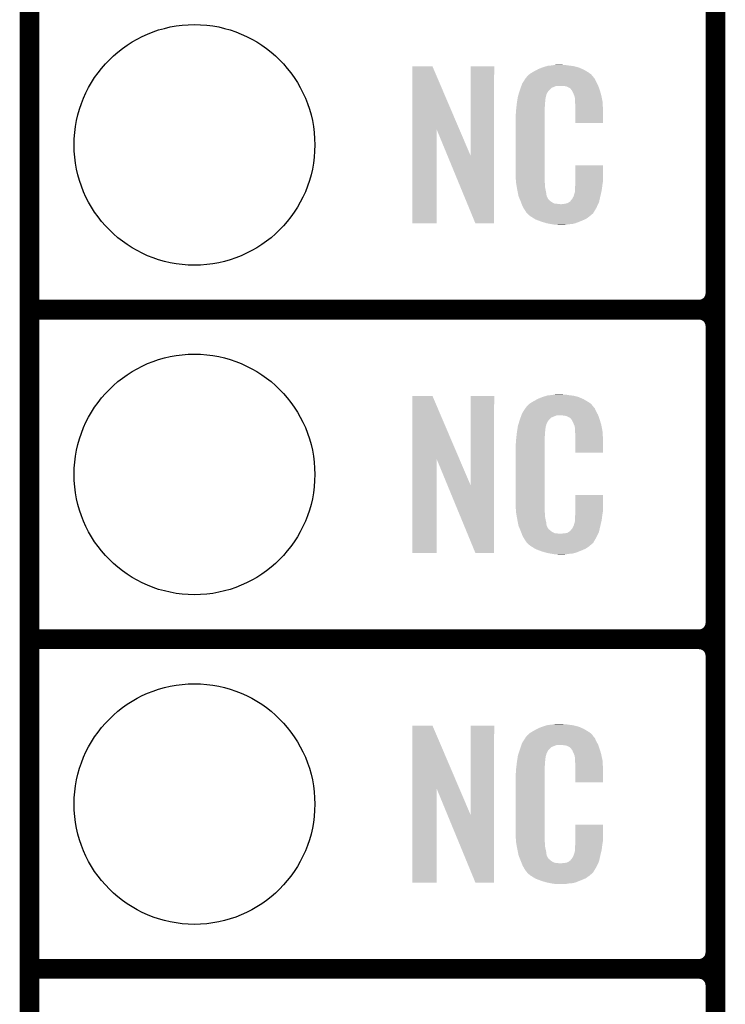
# Model space of a CAD drawing. Extents: x -1.3 to 24.2, y -3.9 to 39.2.
# Tile 3 of 37: x -1.3 to 4.1, y 3.5 to 11.1. Entities that reach past the tile are written whole.
import ezdxf

# ---------------------------------------------------------------- set-up
doc = ezdxf.new("R2010")
doc.units = 0
doc.layers.get('0').update_dxf_attribs({"linetype": 'CONTINUOUS'})
for name, color, linetype in [('THERMO_10_CLICK_V101_GKO', 5, 'CONTINUOUS'), ('THERMO_10_CLICK_V101_GTO', 14, 'CONTINUOUS'), ('THERMO_10_CLICK_V101_GTS', 12, 'CONTINUOUS')]:
    doc.layers.add(name, color=color, linetype=linetype)

# ---------------------------------------------------------------- blocks, each defined once
blk = doc.blocks.new('ROUND_36')
blk.add_circle((0, 0), 0.9271)

msp = doc.modelspace()

# ---------------------------------------------------------------- linework, layer by layer
at = {"layer": 'THERMO_10_CLICK_V101_GKO', "const_width": 0.1524}
msp.add_lwpolyline([(-1.27, -3.81), (-1.27, 36.83)], dxfattribs=at)
at = {"layer": 'THERMO_10_CLICK_V101_GTO', "const_width": 0.1524}
for points in [[(4.0132, -0.5588), (4.0132, 18.3388)], [(4.0132, 9.017), (4.0132, 11.303)], [(-1.27, 8.89), (3.8862, 8.89)], [(-1.27, 8.89), (3.8862, 8.89)], [(4.0132, 6.477), (4.0132, 8.763)], [(-1.27, 6.35), (3.8862, 6.35)], [(-1.27, 6.35), (3.8862, 6.35)], [(4.0132, 3.937), (4.0132, 6.223)], [(-1.27, 3.81), (3.8862, 3.81)], [(-1.27, 3.81), (3.8862, 3.81)], [(4.0132, 1.397), (4.0132, 3.683)]]:
    msp.add_lwpolyline(points, dxfattribs=at)
for points in [[(3.8862, 8.89, 0.4142136), (4.0132, 9.017)], [(4.0132, 8.763, 0.4142136), (3.8862, 8.89)], [(4.0132, 8.763, 0.4142136), (3.8862, 8.89)], [(3.8862, 6.35, 0.4142136), (4.0132, 6.477)], [(4.0132, 6.223, 0.4142136), (3.8862, 6.35)], [(4.0132, 6.223, 0.4142136), (3.8862, 6.35)], [(3.8862, 3.81, 0.4142136), (4.0132, 3.937)], [(4.0132, 3.683, 0.4142136), (3.8862, 3.81)], [(4.0132, 3.683, 0.4142136), (3.8862, 3.81)]]:
    msp.add_lwpolyline(points, format="xyb", dxfattribs=at)
at = {"layer": 'THERMO_10_CLICK_V101_GTO'}
for points in [[(2.75336, 10.77214), (2.7686, 10.77468), (2.87782, 10.77214), (2.862582, 10.77468)], [(2.7686, 10.77468), (2.783842, 10.77722), (2.847342, 10.77468), (2.834642, 10.77722)], [(1.678954, 10.276718), (1.678962, 10.764504), (2.041948, 10.276718), (1.833884, 10.764504)], [(1.678962, 10.764504), (1.678964, 10.76452), (1.833884, 10.764504), (1.678964, 10.76452)], [(2.12852, 10.073758), (2.128542, 10.764496), (2.308846, 10.073758), (2.30886, 10.764496)], [(2.128542, 10.764496), (2.128544, 10.76452), (2.30886, 10.764496), (2.128544, 10.76452)], [(2.5654, 10.690862), (2.579912, 10.70356), (3.066504, 10.690862), (3.055622, 10.70356)], [(2.579912, 10.70356), (2.585722, 10.708642), (3.055622, 10.70356), (3.048508, 10.708642)], [(2.585722, 10.708642), (2.598784, 10.716262), (3.048508, 10.708642), (3.03784, 10.716262)], [(2.598784, 10.716262), (2.6162, 10.72642), (3.03784, 10.716262), (3.02091, 10.72642)], [(2.6162, 10.72642), (2.639784, 10.73912), (3.02091, 10.72642), (2.99974, 10.73912)], [(2.639784, 10.73912), (2.64922, 10.7442), (2.99974, 10.73912), (2.98813, 10.7442)], [(2.64922, 10.7442), (2.674618, 10.75436), (2.98813, 10.7442), (2.964908, 10.75436)], [(2.674618, 10.75436), (2.682238, 10.7569), (2.964908, 10.75436), (2.959102, 10.7569)], [(2.682238, 10.7569), (2.69748, 10.76198), (2.959102, 10.7569), (2.938782, 10.76198)], [(2.69748, 10.76198), (2.714414, 10.76706), (2.938782, 10.76198), (2.91846, 10.76706)], [(2.714414, 10.76706), (2.722882, 10.7696), (2.91846, 10.76706), (2.89814, 10.7696)], [(2.722882, 10.7696), (2.75336, 10.77214), (2.89814, 10.7696), (2.87782, 10.77214)], [(2.520314, 10.619738), (2.524762, 10.632442), (3.10896, 10.619738), (3.102032, 10.632442)], [(2.524762, 10.632442), (2.53462, 10.64768), (3.102032, 10.632442), (3.09372, 10.64768)], [(2.53462, 10.64768), (2.54941, 10.670536), (3.09372, 10.64768), (3.083562, 10.670536)], [(2.54941, 10.670536), (2.552702, 10.675622), (3.083562, 10.670536), (3.07848, 10.675622)], [(2.552702, 10.675622), (2.555242, 10.678162), (3.07848, 10.675622), (3.075942, 10.678162)], [(2.555242, 10.678162), (2.557272, 10.680702), (3.075942, 10.678162), (3.073402, 10.680702)], [(2.557272, 10.680702), (2.561332, 10.685776), (3.073402, 10.680702), (3.070862, 10.685776)], [(2.561332, 10.685776), (2.5654, 10.690862), (3.070862, 10.685776), (3.066504, 10.690862)], [(2.49174, 10.533382), (2.497352, 10.551158), (2.70787, 10.533382), (2.712718, 10.551158)], [(2.497352, 10.551158), (2.504572, 10.574018), (2.712718, 10.551158), (2.725418, 10.574018)], [(2.504572, 10.574018), (2.50698, 10.58164), (2.725418, 10.574018), (2.73304, 10.58164)], [(2.50698, 10.58164), (2.513202, 10.599416), (2.73304, 10.58164), (2.750822, 10.599416)], [(2.513202, 10.599416), (2.518536, 10.614658), (2.750822, 10.599416), (2.788916, 10.614658)], [(2.518536, 10.61466), (2.520314, 10.619738), (3.110774, 10.61466), (3.10896, 10.619738)], [(2.518536, 10.614658), (2.518536, 10.61466), (2.788916, 10.614658), (2.837178, 10.61466)], [(2.85496, 10.61212), (2.837178, 10.61466), (3.111682, 10.61212), (3.110774, 10.61466)], [(2.867658, 10.60958), (2.85496, 10.61212), (3.112588, 10.60958), (3.111682, 10.61212)], [(2.893056, 10.596882), (2.867658, 10.60958), (3.117124, 10.596882), (3.112588, 10.60958)], [(2.898138, 10.591802), (2.893056, 10.596882), (3.118938, 10.591802), (3.117124, 10.596882)], [(2.903584, 10.58418), (2.898138, 10.591802), (3.121658, 10.58418), (3.118938, 10.591802)], [(2.910838, 10.574022), (2.903584, 10.58418), (3.124648, 10.574022), (3.121658, 10.58418)], [(2.921, 10.55116), (2.910838, 10.574022), (3.131372, 10.55116), (3.124648, 10.574022)], [(2.925064, 10.541002), (2.921, 10.55116), (3.13436, 10.541002), (3.131372, 10.55116)], [(2.48158, 10.46226), (2.483836, 10.482578), (2.70002, 10.46226), (2.70002, 10.482578)], [(2.483836, 10.482578), (2.48412, 10.48512), (2.70002, 10.482578), (2.700528, 10.48512)], [(2.48412, 10.48512), (2.485722, 10.495278), (2.700528, 10.48512), (2.70256, 10.495278)], [(2.485722, 10.495278), (2.487728, 10.507978), (2.70256, 10.495278), (2.70256, 10.507978)], [(2.487728, 10.507978), (2.489332, 10.518138), (2.70256, 10.507978), (2.7051, 10.518138)], [(2.489332, 10.518138), (2.490134, 10.523218), (2.7051, 10.518138), (2.7051, 10.523218)], [(2.490134, 10.523218), (2.49174, 10.533382), (2.7051, 10.523218), (2.70787, 10.533382)], [(2.92608, 10.53846), (2.925064, 10.541002), (3.13487, 10.53846), (3.13436, 10.541002)], [(2.928618, 10.533384), (2.92608, 10.53846), (3.135884, 10.533384), (3.13487, 10.53846)], [(2.92862, 10.530842), (2.928618, 10.533384), (3.136392, 10.530842), (3.135884, 10.533384)], [(2.93116, 10.518142), (2.92862, 10.530842), (3.138932, 10.518142), (3.136392, 10.530842)], [(2.93116, 10.500358), (2.93116, 10.518142), (3.14249, 10.500358), (3.138932, 10.518142)], [(2.931942, 10.490198), (2.93116, 10.500358), (3.14452, 10.490198), (3.14249, 10.500358)], [(2.9337, 10.46734), (2.931942, 10.490198), (3.145474, 10.46734), (3.14452, 10.490198)], [(2.47396, 10.391142), (2.4765, 10.403842), (2.69748, 10.391142), (2.69748, 10.403842)], [(2.4765, 10.42162), (2.47904, 10.4394), (2.69748, 10.42162), (2.69748, 10.4394)], [(2.4765, 10.403842), (2.4765, 10.42162), (2.69748, 10.403842), (2.69748, 10.42162)], [(2.47904, 10.4394), (2.479322, 10.441938), (2.69748, 10.4394), (2.69748, 10.441938)], [(2.479322, 10.441938), (2.48158, 10.46226), (2.69748, 10.441938), (2.70002, 10.46226)], [(2.9337, 10.42924), (2.9337, 10.46734), (3.14706, 10.42924), (3.145474, 10.46734)], [(2.9337, 10.327664), (2.9337, 10.42924), (3.147036, 10.327664), (3.14706, 10.42924)], [(2.47396, 9.94156), (2.47396, 10.391142), (2.69748, 9.94156), (2.69748, 10.391142)], [(3.147036, 10.32764), (2.9337, 10.327664), (3.147036, 10.32764), (3.147036, 10.327664)], [(1.67894, 9.555504), (1.678954, 10.276718), (1.866876, 9.555504), (1.8669, 10.276718)], [(1.95053, 10.073758), (1.8669, 10.276718), (2.12852, 10.073758), (2.041948, 10.276718)], [(2.164076, 9.555496), (1.95053, 10.073758), (2.308836, 9.555496), (2.308846, 10.073758)], [(2.476312, 9.87806), (2.47396, 9.94156), (2.69748, 9.87806), (2.69748, 9.94156)], [(2.933704, 9.878058), (2.933722, 10.002496), (3.14706, 9.878058), (3.14706, 10.002496)], [(2.933722, 10.002496), (2.933724, 10.00252), (3.14706, 10.002496), (2.933724, 10.00252)], [(2.4765, 9.872982), (2.476312, 9.87806), (2.698206, 9.872982), (2.69748, 9.87806)], [(2.47871, 9.860278), (2.4765, 9.872982), (2.70002, 9.860278), (2.698206, 9.872982)], [(2.9337, 9.86282), (2.933704, 9.878058), (3.14452, 9.86282), (3.14706, 9.878058)], [(2.482686, 9.837418), (2.47871, 9.860278), (2.70002, 9.837418), (2.70002, 9.860278)], [(2.48666, 9.81456), (2.482686, 9.837418), (2.704834, 9.81456), (2.70002, 9.837418)], [(2.491742, 9.78916), (2.48666, 9.81456), (2.71018, 9.78916), (2.704834, 9.81456)], [(2.496314, 9.766298), (2.491742, 9.78916), (2.712722, 9.766298), (2.71018, 9.78916)], [(2.921002, 9.763762), (2.92862, 9.789162), (3.12674, 9.763762), (3.132716, 9.789162)], [(2.92862, 9.789162), (2.928622, 9.791704), (3.132716, 9.789162), (3.133314, 9.791704)], [(2.928622, 9.791704), (2.93116, 9.796784), (3.133314, 9.791704), (3.134508, 9.796784)], [(2.93116, 9.83234), (2.932974, 9.84504), (3.140286, 9.83234), (3.14198, 9.84504)], [(2.93116, 9.806942), (2.93116, 9.83234), (3.1369, 9.806942), (3.140286, 9.83234)], [(2.93116, 9.796784), (2.93116, 9.806942), (3.134508, 9.796784), (3.1369, 9.806942)], [(2.932974, 9.84504), (2.9337, 9.850122), (3.14198, 9.84504), (3.142706, 9.850122)], [(2.9337, 9.850122), (2.9337, 9.86282), (3.142706, 9.850122), (3.14452, 9.86282)], [(2.49682, 9.763762), (2.496314, 9.766298), (2.713992, 9.763762), (2.712722, 9.766298)], [(2.504142, 9.745982), (2.49682, 9.763762), (2.722882, 9.745982), (2.713992, 9.763762)], [(2.50519, 9.743436), (2.504142, 9.745982), (2.725422, 9.743436), (2.722882, 9.745982)], [(2.50728, 9.738362), (2.50519, 9.743436), (2.727964, 9.738362), (2.725422, 9.743436)], [(2.509372, 9.733278), (2.50728, 9.738362), (2.735582, 9.733278), (2.727964, 9.738362)], [(2.51251, 9.72566), (2.509372, 9.733278), (2.7432, 9.72566), (2.735582, 9.733278)], [(2.5146, 9.72058), (2.51251, 9.72566), (2.750822, 9.72058), (2.7432, 9.72566)], [(2.516554, 9.7155), (2.5146, 9.72058), (2.758442, 9.7155), (2.750822, 9.72058)], [(2.519486, 9.70788), (2.516554, 9.7155), (2.773684, 9.70788), (2.758442, 9.7155)], [(2.872742, 9.71042), (2.885436, 9.718038), (3.112992, 9.71042), (3.116578, 9.718038)], [(2.885436, 9.718038), (2.88544, 9.71804), (3.116578, 9.718038), (3.116578, 9.71804)], [(2.88544, 9.71804), (2.895602, 9.72566), (3.116578, 9.71804), (3.118272, 9.72566)], [(2.895602, 9.72566), (2.89814, 9.725684), (3.118272, 9.72566), (3.118276, 9.725684)], [(2.89814, 9.725684), (2.898146, 9.730746), (3.118276, 9.725684), (3.119402, 9.730746)], [(2.898146, 9.730746), (2.908302, 9.740902), (3.119402, 9.730746), (3.121658, 9.740902)], [(2.908302, 9.740902), (2.921, 9.76376), (3.121658, 9.740902), (3.12674, 9.76376)], [(2.921, 9.76376), (2.921002, 9.763762), (3.12674, 9.76376), (3.12674, 9.763762)], [(2.52144, 9.7028), (2.519486, 9.70788), (2.819402, 9.7028), (2.773684, 9.70788)], [(2.5273, 9.68756), (2.52144, 9.7028), (3.102236, 9.68756), (3.109406, 9.7028)], [(2.534358, 9.67486), (2.5273, 9.68756), (3.09626, 9.67486), (3.102236, 9.68756)], [(2.540002, 9.664698), (2.534358, 9.67486), (3.090162, 9.664698), (3.09626, 9.67486)], [(2.55016, 9.64946), (2.540002, 9.664698), (3.08102, 9.64946), (3.090162, 9.664698)], [(2.552694, 9.646926), (2.55016, 9.64946), (3.079498, 9.646926), (3.08102, 9.64946)], [(2.5527, 9.644384), (2.552694, 9.646926), (3.077974, 9.644384), (3.079498, 9.646926)], [(2.559234, 9.63676), (2.5527, 9.644384), (3.0734, 9.63676), (3.077974, 9.644384)], [(2.563586, 9.63168), (2.559234, 9.63676), (3.070856, 9.63168), (3.0734, 9.63676)], [(2.819402, 9.7028), (2.829562, 9.702802), (3.109406, 9.7028), (3.109408, 9.702802)], [(2.829562, 9.702802), (2.837184, 9.70534), (3.109408, 9.702802), (3.110602, 9.70534)], [(2.847342, 9.70534), (2.872742, 9.71042), (3.110602, 9.70534), (3.112992, 9.71042)], [(2.567938, 9.6266), (2.563586, 9.63168), (3.064508, 9.6266), (3.070856, 9.63168)], [(2.573866, 9.62152), (2.567938, 9.6266), (3.05816, 9.62152), (3.064508, 9.6266)], [(2.585718, 9.61136), (2.573866, 9.62152), (3.046308, 9.61136), (3.05816, 9.62152)], [(2.593848, 9.60628), (2.585718, 9.61136), (3.040382, 9.60628), (3.046308, 9.61136)], [(2.6223, 9.5885), (2.593848, 9.60628), (3.014982, 9.5885), (3.040382, 9.60628)], [(2.62636, 9.585962), (2.6223, 9.5885), (3.009058, 9.585962), (3.014982, 9.5885)], [(2.659016, 9.57326), (2.62636, 9.585962), (2.97942, 9.57326), (3.009058, 9.585962)], [(2.67208, 9.568178), (2.659016, 9.57326), (2.96635, 9.568178), (2.97942, 9.57326)], [(2.715258, 9.55548), (2.67208, 9.568178), (2.933698, 9.55548), (2.96635, 9.568178)], [(1.866876, 9.55548), (1.67894, 9.555504), (1.866876, 9.55548), (1.866876, 9.555504)], [(2.308836, 9.55548), (2.164076, 9.555496), (2.308836, 9.55548), (2.308836, 9.555496)], [(2.742354, 9.5504), (2.715258, 9.55548), (2.910838, 9.5504), (2.933698, 9.55548)], [(2.7559, 9.54786), (2.742354, 9.5504), (2.8829, 9.54786), (2.910838, 9.5504)], [(2.77368, 9.54532), (2.7559, 9.54786), (2.867658, 9.54532), (2.8829, 9.54786)], [(2.801618, 9.54278), (2.788918, 9.54532), (2.852418, 9.54278), (2.867658, 9.54532)], [(1.678954, 7.736718), (1.678962, 8.224504), (2.041948, 7.736718), (1.833884, 8.224504)], [(1.678962, 8.224504), (1.678964, 8.22452), (1.833884, 8.224504), (1.678964, 8.22452)], [(2.12852, 7.533758), (2.128542, 8.224496), (2.308846, 7.533758), (2.30886, 8.224496)], [(2.128542, 8.224496), (2.128544, 8.22452), (2.30886, 8.224496), (2.128544, 8.22452)], [(2.6162, 8.18642), (2.639784, 8.19912), (3.02091, 8.18642), (2.99974, 8.19912)], [(2.639784, 8.19912), (2.64922, 8.2042), (2.99974, 8.19912), (2.98813, 8.2042)], [(2.64922, 8.2042), (2.674618, 8.21436), (2.98813, 8.2042), (2.964908, 8.21436)], [(2.674618, 8.21436), (2.682238, 8.2169), (2.964908, 8.21436), (2.959102, 8.2169)], [(2.682238, 8.2169), (2.69748, 8.22198), (2.959102, 8.2169), (2.938782, 8.22198)], [(2.69748, 8.22198), (2.714414, 8.22706), (2.938782, 8.22198), (2.91846, 8.22706)], [(2.714414, 8.22706), (2.722882, 8.2296), (2.91846, 8.22706), (2.89814, 8.2296)], [(2.722882, 8.2296), (2.75336, 8.23214), (2.89814, 8.2296), (2.87782, 8.23214)], [(2.75336, 8.23214), (2.7686, 8.23468), (2.87782, 8.23214), (2.862582, 8.23468)], [(2.7686, 8.23468), (2.783842, 8.23722), (2.847342, 8.23468), (2.834642, 8.23722)], [(2.53462, 8.10768), (2.54941, 8.130536), (3.09372, 8.10768), (3.083562, 8.130536)], [(2.54941, 8.130536), (2.552702, 8.135622), (3.083562, 8.130536), (3.07848, 8.135622)], [(2.552702, 8.135622), (2.555242, 8.138162), (3.07848, 8.135622), (3.075942, 8.138162)], [(2.555242, 8.138162), (2.557272, 8.140702), (3.075942, 8.138162), (3.073402, 8.140702)], [(2.557272, 8.140702), (2.561332, 8.145776), (3.073402, 8.140702), (3.070862, 8.145776)], [(2.561332, 8.145776), (2.5654, 8.150862), (3.070862, 8.145776), (3.066504, 8.150862)], [(2.5654, 8.150862), (2.579912, 8.16356), (3.066504, 8.150862), (3.055622, 8.16356)], [(2.579912, 8.16356), (2.585722, 8.168642), (3.055622, 8.16356), (3.048508, 8.168642)], [(2.585722, 8.168642), (2.598784, 8.176262), (3.048508, 8.168642), (3.03784, 8.176262)], [(2.598784, 8.176262), (2.6162, 8.18642), (3.03784, 8.176262), (3.02091, 8.18642)], [(2.503928, 8.034018), (2.506978, 8.04418), (2.725418, 8.034018), (2.735582, 8.04418)], [(2.506978, 8.04418), (2.512592, 8.059416), (2.735582, 8.04418), (2.750822, 8.059416)], [(2.512592, 8.059416), (2.518208, 8.074658), (2.750822, 8.059416), (2.788916, 8.074658)], [(2.518208, 8.07466), (2.52008, 8.079738), (3.110774, 8.07466), (3.10896, 8.079738)], [(2.518208, 8.074658), (2.518208, 8.07466), (2.788916, 8.074658), (2.837178, 8.07466)], [(2.52008, 8.079738), (2.524762, 8.092442), (3.10896, 8.079738), (3.102032, 8.092442)], [(2.524762, 8.092442), (2.53462, 8.10768), (3.102032, 8.092442), (3.09372, 8.10768)], [(2.85496, 8.07212), (2.837178, 8.07466), (3.111682, 8.07212), (3.110774, 8.07466)], [(2.867658, 8.06958), (2.85496, 8.07212), (3.112588, 8.06958), (3.111682, 8.07212)], [(2.893056, 8.056882), (2.867658, 8.06958), (3.117124, 8.056882), (3.112588, 8.06958)], [(2.898138, 8.051802), (2.893056, 8.056882), (3.118938, 8.051802), (3.117124, 8.056882)], [(2.903584, 8.04418), (2.898138, 8.051802), (3.121658, 8.04418), (3.118938, 8.051802)], [(2.910838, 8.034022), (2.903584, 8.04418), (3.124648, 8.034022), (3.121658, 8.04418)], [(2.485722, 7.955278), (2.487728, 7.967978), (2.70256, 7.955278), (2.70256, 7.967978)], [(2.487728, 7.967978), (2.489332, 7.978138), (2.70256, 7.967978), (2.7051, 7.978138)], [(2.489332, 7.978138), (2.490134, 7.983218), (2.7051, 7.978138), (2.7051, 7.983218)], [(2.490134, 7.983218), (2.49174, 7.993382), (2.7051, 7.983218), (2.70787, 7.993382)], [(2.49174, 7.993382), (2.497072, 8.011158), (2.70787, 7.993382), (2.712718, 8.011158)], [(2.497072, 8.011158), (2.503928, 8.034018), (2.712718, 8.011158), (2.725418, 8.034018)], [(2.921, 8.01116), (2.910838, 8.034022), (3.131372, 8.01116), (3.124648, 8.034022)], [(2.925064, 8.001002), (2.921, 8.01116), (3.13436, 8.001002), (3.131372, 8.01116)], [(2.92608, 7.99846), (2.925064, 8.001002), (3.134846, 7.99846), (3.13436, 8.001002)], [(2.928618, 7.993384), (2.92608, 7.99846), (3.135812, 7.993384), (3.134846, 7.99846)], [(2.92862, 7.990842), (2.928618, 7.993384), (3.136296, 7.990842), (3.135812, 7.993384)], [(2.93116, 7.978142), (2.92862, 7.990842), (3.138714, 7.978142), (3.136296, 7.990842)], [(2.93116, 7.960358), (2.93116, 7.978142), (3.142102, 7.960358), (3.138714, 7.978142)], [(2.4765, 7.88162), (2.47904, 7.8994), (2.69748, 7.88162), (2.69748, 7.8994)], [(2.47904, 7.8994), (2.479322, 7.901938), (2.69748, 7.8994), (2.69748, 7.901938)], [(2.479322, 7.901938), (2.48158, 7.92226), (2.69748, 7.901938), (2.70002, 7.92226)], [(2.48158, 7.92226), (2.483836, 7.942578), (2.70002, 7.92226), (2.70002, 7.942578)], [(2.483836, 7.942578), (2.48412, 7.94512), (2.70002, 7.942578), (2.700528, 7.94512)], [(2.48412, 7.94512), (2.485722, 7.955278), (2.700528, 7.94512), (2.70256, 7.955278)], [(2.932138, 7.947658), (2.93116, 7.960358), (3.14452, 7.947658), (3.142102, 7.960358)], [(2.9337, 7.92734), (2.932138, 7.947658), (3.145404, 7.92734), (3.14452, 7.947658)], [(2.9337, 7.88924), (2.9337, 7.92734), (3.14706, 7.88924), (3.145404, 7.92734)], [(2.47396, 7.851142), (2.4765, 7.863842), (2.69748, 7.851142), (2.69748, 7.863842)], [(2.47396, 7.40156), (2.47396, 7.851142), (2.69748, 7.40156), (2.69748, 7.851142)], [(2.4765, 7.863842), (2.4765, 7.88162), (2.69748, 7.863842), (2.69748, 7.88162)], [(2.9337, 7.787664), (2.9337, 7.88924), (3.147036, 7.787664), (3.14706, 7.88924)], [(3.147036, 7.78764), (2.9337, 7.787664), (3.147036, 7.78764), (3.147036, 7.787664)], [(1.67894, 7.015504), (1.678954, 7.736718), (1.866876, 7.015504), (1.8669, 7.736718)], [(1.95053, 7.533758), (1.8669, 7.736718), (2.12852, 7.533758), (2.041948, 7.736718)], [(2.164076, 7.015496), (1.95053, 7.533758), (2.308836, 7.015496), (2.308846, 7.533758)], [(2.933704, 7.338058), (2.933722, 7.462496), (3.14706, 7.338058), (3.14706, 7.462496)], [(2.933722, 7.462496), (2.933724, 7.46252), (3.14706, 7.462496), (2.933724, 7.46252)], [(2.476312, 7.33806), (2.47396, 7.40156), (2.69748, 7.33806), (2.69748, 7.40156)], [(2.4765, 7.332982), (2.476312, 7.33806), (2.698206, 7.332982), (2.69748, 7.33806)], [(2.47871, 7.320278), (2.4765, 7.332982), (2.70002, 7.320278), (2.698206, 7.332982)], [(2.482686, 7.297418), (2.47871, 7.320278), (2.70002, 7.297418), (2.70002, 7.320278)], [(2.48666, 7.27456), (2.482686, 7.297418), (2.704834, 7.27456), (2.70002, 7.297418)], [(2.93116, 7.29234), (2.932974, 7.30504), (3.140286, 7.29234), (3.14198, 7.30504)], [(2.93116, 7.266942), (2.93116, 7.29234), (3.1369, 7.266942), (3.140286, 7.29234)], [(2.932974, 7.30504), (2.9337, 7.310122), (3.14198, 7.30504), (3.142706, 7.310122)], [(2.9337, 7.32282), (2.933704, 7.338058), (3.14452, 7.32282), (3.14706, 7.338058)], [(2.9337, 7.310122), (2.9337, 7.32282), (3.142706, 7.310122), (3.14452, 7.32282)], [(2.491742, 7.24916), (2.48666, 7.27456), (2.71018, 7.24916), (2.704834, 7.27456)], [(2.496314, 7.226298), (2.491742, 7.24916), (2.712722, 7.226298), (2.71018, 7.24916)], [(2.49682, 7.223762), (2.496314, 7.226298), (2.713992, 7.223762), (2.712722, 7.226298)], [(2.504142, 7.205982), (2.49682, 7.223762), (2.722882, 7.205982), (2.713992, 7.223762)], [(2.908302, 7.200902), (2.921, 7.22376), (3.121658, 7.200902), (3.12674, 7.22376)], [(2.921, 7.22376), (2.921002, 7.223762), (3.12674, 7.22376), (3.12674, 7.223762)], [(2.921002, 7.223762), (2.92862, 7.249162), (3.12674, 7.223762), (3.132716, 7.249162)], [(2.92862, 7.249162), (2.928622, 7.251704), (3.132716, 7.249162), (3.133314, 7.251704)], [(2.928622, 7.251704), (2.93116, 7.256784), (3.133314, 7.251704), (3.134508, 7.256784)], [(2.93116, 7.256784), (2.93116, 7.266942), (3.134508, 7.256784), (3.1369, 7.266942)], [(2.50519, 7.203436), (2.504142, 7.205982), (2.725422, 7.203436), (2.722882, 7.205982)], [(2.50728, 7.198362), (2.50519, 7.203436), (2.727964, 7.198362), (2.725422, 7.203436)], [(2.509372, 7.193278), (2.50728, 7.198362), (2.735582, 7.193278), (2.727964, 7.198362)], [(2.51251, 7.18566), (2.509372, 7.193278), (2.7432, 7.18566), (2.735582, 7.193278)], [(2.5146, 7.18058), (2.51251, 7.18566), (2.750822, 7.18058), (2.7432, 7.18566)], [(2.516554, 7.1755), (2.5146, 7.18058), (2.758442, 7.1755), (2.750822, 7.18058)], [(2.519486, 7.16788), (2.516554, 7.1755), (2.773684, 7.16788), (2.758442, 7.1755)], [(2.52144, 7.1628), (2.519486, 7.16788), (2.819402, 7.1628), (2.773684, 7.16788)], [(2.5273, 7.14756), (2.52144, 7.1628), (3.102236, 7.14756), (3.109406, 7.1628)], [(2.534358, 7.13486), (2.5273, 7.14756), (3.09626, 7.13486), (3.102236, 7.14756)], [(2.540002, 7.124698), (2.534358, 7.13486), (3.090162, 7.124698), (3.09626, 7.13486)], [(2.819402, 7.1628), (2.829562, 7.162802), (3.109406, 7.1628), (3.109408, 7.162802)], [(2.829562, 7.162802), (2.837184, 7.16534), (3.109408, 7.162802), (3.110602, 7.16534)], [(2.847342, 7.16534), (2.872742, 7.17042), (3.110602, 7.16534), (3.112992, 7.17042)], [(2.872742, 7.17042), (2.885436, 7.178038), (3.112992, 7.17042), (3.116578, 7.178038)], [(2.885436, 7.178038), (2.88544, 7.17804), (3.116578, 7.178038), (3.116578, 7.17804)], [(2.88544, 7.17804), (2.895602, 7.18566), (3.116578, 7.17804), (3.118272, 7.18566)], [(2.895602, 7.18566), (2.89814, 7.185684), (3.118272, 7.18566), (3.118276, 7.185684)], [(2.89814, 7.185684), (2.898146, 7.190746), (3.118276, 7.185684), (3.119402, 7.190746)], [(2.898146, 7.190746), (2.908302, 7.200902), (3.119402, 7.190746), (3.121658, 7.200902)], [(2.55016, 7.10946), (2.540002, 7.124698), (3.08102, 7.10946), (3.090162, 7.124698)], [(2.552694, 7.106926), (2.55016, 7.10946), (3.079498, 7.106926), (3.08102, 7.10946)], [(2.5527, 7.104384), (2.552694, 7.106926), (3.077974, 7.104384), (3.079498, 7.106926)], [(2.559234, 7.09676), (2.5527, 7.104384), (3.0734, 7.09676), (3.077974, 7.104384)], [(2.563586, 7.09168), (2.559234, 7.09676), (3.070856, 7.09168), (3.0734, 7.09676)], [(2.567938, 7.0866), (2.563586, 7.09168), (3.064508, 7.0866), (3.070856, 7.09168)], [(2.573866, 7.08152), (2.567938, 7.0866), (3.05816, 7.08152), (3.064508, 7.0866)], [(2.585718, 7.07136), (2.573866, 7.08152), (3.046308, 7.07136), (3.05816, 7.08152)], [(2.593848, 7.06628), (2.585718, 7.07136), (3.040382, 7.06628), (3.046308, 7.07136)], [(2.6223, 7.0485), (2.593848, 7.06628), (3.014982, 7.0485), (3.040382, 7.06628)], [(1.866876, 7.01548), (1.67894, 7.015504), (1.866876, 7.01548), (1.866876, 7.015504)], [(2.308836, 7.01548), (2.164076, 7.015496), (2.308836, 7.01548), (2.308836, 7.015496)], [(2.62636, 7.045962), (2.6223, 7.0485), (3.009058, 7.045962), (3.014982, 7.0485)], [(2.659016, 7.03326), (2.62636, 7.045962), (2.97942, 7.03326), (3.009058, 7.045962)], [(2.67208, 7.028178), (2.659016, 7.03326), (2.96635, 7.028178), (2.97942, 7.03326)], [(2.715258, 7.01548), (2.67208, 7.028178), (2.933698, 7.01548), (2.96635, 7.028178)], [(2.742354, 7.0104), (2.715258, 7.01548), (2.910838, 7.0104), (2.933698, 7.01548)], [(2.7559, 7.00786), (2.742354, 7.0104), (2.8829, 7.00786), (2.910838, 7.0104)], [(2.77368, 7.00532), (2.7559, 7.00786), (2.867658, 7.00532), (2.8829, 7.00786)], [(2.801618, 7.00278), (2.788918, 7.00532), (2.852418, 7.00278), (2.867658, 7.00532)], [(2.722882, 5.6896), (2.75336, 5.69214), (2.89814, 5.6896), (2.87782, 5.69214)], [(2.75336, 5.69214), (2.7686, 5.69468), (2.87782, 5.69214), (2.862582, 5.69468)], [(2.7686, 5.69468), (2.783842, 5.69722), (2.847342, 5.69468), (2.834642, 5.69722)], [(1.678954, 5.196718), (1.678962, 5.684504), (2.041948, 5.196718), (1.833884, 5.684504)], [(1.678962, 5.684504), (1.678964, 5.68452), (1.833884, 5.684504), (1.678964, 5.68452)], [(2.12852, 4.993758), (2.128542, 5.684496), (2.308846, 4.993758), (2.30886, 5.684496)], [(2.128542, 5.684496), (2.128544, 5.68452), (2.30886, 5.684496), (2.128544, 5.68452)], [(2.5654, 5.610862), (2.579912, 5.62356), (3.066504, 5.610862), (3.055622, 5.62356)], [(2.579912, 5.62356), (2.585722, 5.628642), (3.055622, 5.62356), (3.048508, 5.628642)], [(2.585722, 5.628642), (2.598784, 5.636262), (3.048508, 5.628642), (3.03784, 5.636262)], [(2.598784, 5.636262), (2.6162, 5.64642), (3.03784, 5.636262), (3.02091, 5.64642)], [(2.6162, 5.64642), (2.639784, 5.65912), (3.02091, 5.64642), (2.99974, 5.65912)], [(2.639784, 5.65912), (2.64922, 5.6642), (2.99974, 5.65912), (2.98813, 5.6642)], [(2.64922, 5.6642), (2.674618, 5.67436), (2.98813, 5.6642), (2.964908, 5.67436)], [(2.674618, 5.67436), (2.682238, 5.6769), (2.964908, 5.67436), (2.959102, 5.6769)], [(2.682238, 5.6769), (2.69748, 5.68198), (2.959102, 5.6769), (2.938782, 5.68198)], [(2.69748, 5.68198), (2.714414, 5.68706), (2.938782, 5.68198), (2.91846, 5.68706)], [(2.714414, 5.68706), (2.722882, 5.6896), (2.91846, 5.68706), (2.89814, 5.6896)], [(2.518536, 5.53466), (2.520314, 5.539738), (3.110774, 5.53466), (3.10896, 5.539738)], [(2.520314, 5.539738), (2.524762, 5.552442), (3.10896, 5.539738), (3.102032, 5.552442)], [(2.524762, 5.552442), (2.53462, 5.56768), (3.102032, 5.552442), (3.09372, 5.56768)], [(2.53462, 5.56768), (2.54941, 5.590536), (3.09372, 5.56768), (3.083562, 5.590536)], [(2.54941, 5.590536), (2.552702, 5.595622), (3.083562, 5.590536), (3.07848, 5.595622)], [(2.552702, 5.595622), (2.555242, 5.598162), (3.07848, 5.595622), (3.075942, 5.598162)], [(2.555242, 5.598162), (2.557272, 5.600702), (3.075942, 5.598162), (3.073402, 5.600702)], [(2.557272, 5.600702), (2.561332, 5.605776), (3.073402, 5.600702), (3.070862, 5.605776)], [(2.561332, 5.605776), (2.5654, 5.610862), (3.070862, 5.605776), (3.066504, 5.610862)], [(2.49174, 5.453382), (2.497352, 5.471158), (2.70787, 5.453382), (2.712718, 5.471158)], [(2.497352, 5.471158), (2.504572, 5.494018), (2.712718, 5.471158), (2.725418, 5.494018)], [(2.504572, 5.494018), (2.50698, 5.50164), (2.725418, 5.494018), (2.73304, 5.50164)], [(2.50698, 5.50164), (2.513202, 5.519416), (2.73304, 5.50164), (2.750822, 5.519416)], [(2.513202, 5.519416), (2.518536, 5.534658), (2.750822, 5.519416), (2.788916, 5.534658)], [(2.518536, 5.534658), (2.518536, 5.53466), (2.788916, 5.534658), (2.837178, 5.53466)], [(2.85496, 5.53212), (2.837178, 5.53466), (3.111682, 5.53212), (3.110774, 5.53466)], [(2.867658, 5.52958), (2.85496, 5.53212), (3.112588, 5.52958), (3.111682, 5.53212)], [(2.893056, 5.516882), (2.867658, 5.52958), (3.117124, 5.516882), (3.112588, 5.52958)], [(2.898138, 5.511802), (2.893056, 5.516882), (3.118938, 5.511802), (3.117124, 5.516882)], [(2.903584, 5.50418), (2.898138, 5.511802), (3.121658, 5.50418), (3.118938, 5.511802)], [(2.910838, 5.494022), (2.903584, 5.50418), (3.124648, 5.494022), (3.121658, 5.50418)], [(2.921, 5.47116), (2.910838, 5.494022), (3.131372, 5.47116), (3.124648, 5.494022)], [(2.925064, 5.461002), (2.921, 5.47116), (3.13436, 5.461002), (3.131372, 5.47116)], [(2.48158, 5.38226), (2.483836, 5.402578), (2.70002, 5.38226), (2.70002, 5.402578)], [(2.483836, 5.402578), (2.48412, 5.40512), (2.70002, 5.402578), (2.700528, 5.40512)], [(2.48412, 5.40512), (2.485722, 5.415278), (2.700528, 5.40512), (2.70256, 5.415278)], [(2.485722, 5.415278), (2.487728, 5.427978), (2.70256, 5.415278), (2.70256, 5.427978)], [(2.487728, 5.427978), (2.489332, 5.438138), (2.70256, 5.427978), (2.7051, 5.438138)], [(2.489332, 5.438138), (2.490134, 5.443218), (2.7051, 5.438138), (2.7051, 5.443218)], [(2.490134, 5.443218), (2.49174, 5.453382), (2.7051, 5.443218), (2.70787, 5.453382)], [(2.92608, 5.45846), (2.925064, 5.461002), (3.13487, 5.45846), (3.13436, 5.461002)], [(2.928618, 5.453384), (2.92608, 5.45846), (3.135884, 5.453384), (3.13487, 5.45846)], [(2.92862, 5.450842), (2.928618, 5.453384), (3.136392, 5.450842), (3.135884, 5.453384)], [(2.93116, 5.438142), (2.92862, 5.450842), (3.138932, 5.438142), (3.136392, 5.450842)], [(2.93116, 5.420358), (2.93116, 5.438142), (3.14249, 5.420358), (3.138932, 5.438142)], [(2.931942, 5.410198), (2.93116, 5.420358), (3.14452, 5.410198), (3.14249, 5.420358)], [(2.9337, 5.38734), (2.931942, 5.410198), (3.145474, 5.38734), (3.14452, 5.410198)], [(2.9337, 5.34924), (2.9337, 5.38734), (3.14706, 5.34924), (3.145474, 5.38734)], [(2.47396, 5.311142), (2.4765, 5.323842), (2.69748, 5.311142), (2.69748, 5.323842)], [(2.4765, 5.34162), (2.47904, 5.3594), (2.69748, 5.34162), (2.69748, 5.3594)], [(2.4765, 5.323842), (2.4765, 5.34162), (2.69748, 5.323842), (2.69748, 5.34162)], [(2.47904, 5.3594), (2.479322, 5.361938), (2.69748, 5.3594), (2.69748, 5.361938)], [(2.479322, 5.361938), (2.48158, 5.38226), (2.69748, 5.361938), (2.70002, 5.38226)], [(2.9337, 5.247664), (2.9337, 5.34924), (3.147036, 5.247664), (3.14706, 5.34924)], [(2.47396, 4.86156), (2.47396, 5.311142), (2.69748, 4.86156), (2.69748, 5.311142)], [(3.147036, 5.24764), (2.9337, 5.247664), (3.147036, 5.24764), (3.147036, 5.247664)], [(1.67894, 4.475504), (1.678954, 5.196718), (1.866876, 4.475504), (1.8669, 5.196718)], [(1.95053, 4.993758), (1.8669, 5.196718), (2.12852, 4.993758), (2.041948, 5.196718)], [(2.164076, 4.475496), (1.95053, 4.993758), (2.308836, 4.475496), (2.308846, 4.993758)], [(2.476312, 4.79806), (2.47396, 4.86156), (2.69748, 4.79806), (2.69748, 4.86156)], [(2.933704, 4.798058), (2.933722, 4.922496), (3.14706, 4.798058), (3.14706, 4.922496)], [(2.933722, 4.922496), (2.933724, 4.92252), (3.14706, 4.922496), (2.933724, 4.92252)], [(2.4765, 4.792982), (2.476312, 4.79806), (2.698206, 4.792982), (2.69748, 4.79806)], [(2.47871, 4.780278), (2.4765, 4.792982), (2.70002, 4.780278), (2.698206, 4.792982)], [(2.482686, 4.757418), (2.47871, 4.780278), (2.70002, 4.757418), (2.70002, 4.780278)], [(2.9337, 4.78282), (2.933704, 4.798058), (3.14452, 4.78282), (3.14706, 4.798058)], [(2.9337, 4.770122), (2.9337, 4.78282), (3.142706, 4.770122), (3.14452, 4.78282)], [(2.48666, 4.73456), (2.482686, 4.757418), (2.704834, 4.73456), (2.70002, 4.757418)], [(2.491742, 4.70916), (2.48666, 4.73456), (2.71018, 4.70916), (2.704834, 4.73456)], [(2.496314, 4.686298), (2.491742, 4.70916), (2.712722, 4.686298), (2.71018, 4.70916)], [(2.921002, 4.683762), (2.92862, 4.709162), (3.12674, 4.683762), (3.132716, 4.709162)], [(2.92862, 4.709162), (2.928622, 4.711704), (3.132716, 4.709162), (3.133314, 4.711704)], [(2.928622, 4.711704), (2.93116, 4.716784), (3.133314, 4.711704), (3.134508, 4.716784)], [(2.93116, 4.7498), (2.933064, 4.76504), (3.139946, 4.7498), (3.14198, 4.76504)], [(2.93116, 4.726942), (2.93116, 4.7498), (3.1369, 4.726942), (3.139946, 4.7498)], [(2.93116, 4.716784), (2.93116, 4.726942), (3.134508, 4.716784), (3.1369, 4.726942)], [(2.933064, 4.76504), (2.9337, 4.770122), (3.14198, 4.76504), (3.142706, 4.770122)], [(2.49682, 4.683762), (2.496314, 4.686298), (2.713992, 4.683762), (2.712722, 4.686298)], [(2.504142, 4.665982), (2.49682, 4.683762), (2.722882, 4.665982), (2.713992, 4.683762)], [(2.50519, 4.663436), (2.504142, 4.665982), (2.725422, 4.663436), (2.722882, 4.665982)], [(2.50728, 4.658362), (2.50519, 4.663436), (2.727964, 4.658362), (2.725422, 4.663436)], [(2.509372, 4.653278), (2.50728, 4.658362), (2.735582, 4.653278), (2.727964, 4.658362)], [(2.51251, 4.64566), (2.509372, 4.653278), (2.7432, 4.64566), (2.735582, 4.653278)], [(2.5146, 4.64058), (2.51251, 4.64566), (2.750822, 4.64058), (2.7432, 4.64566)], [(2.516554, 4.6355), (2.5146, 4.64058), (2.758442, 4.6355), (2.750822, 4.64058)], [(2.519486, 4.62788), (2.516554, 4.6355), (2.773684, 4.62788), (2.758442, 4.6355)], [(2.847342, 4.62534), (2.872742, 4.63042), (3.110602, 4.62534), (3.112992, 4.63042)], [(2.872742, 4.63042), (2.885436, 4.638038), (3.112992, 4.63042), (3.116578, 4.638038)], [(2.885436, 4.638038), (2.88544, 4.63804), (3.116578, 4.638038), (3.116578, 4.63804)], [(2.88544, 4.63804), (2.895602, 4.64566), (3.116578, 4.63804), (3.118272, 4.64566)], [(2.895602, 4.64566), (2.89814, 4.645684), (3.118272, 4.64566), (3.118276, 4.645684)], [(2.89814, 4.645684), (2.898146, 4.650746), (3.118276, 4.645684), (3.119402, 4.650746)], [(2.898146, 4.650746), (2.908302, 4.660902), (3.119402, 4.650746), (3.121658, 4.660902)], [(2.908302, 4.660902), (2.921, 4.68376), (3.121658, 4.660902), (3.12674, 4.68376)], [(2.921, 4.68376), (2.921002, 4.683762), (3.12674, 4.68376), (3.12674, 4.683762)], [(2.52144, 4.6228), (2.519486, 4.62788), (2.819402, 4.6228), (2.773684, 4.62788)], [(2.5273, 4.60756), (2.52144, 4.6228), (3.102236, 4.60756), (3.109406, 4.6228)], [(2.534358, 4.59486), (2.5273, 4.60756), (3.09626, 4.59486), (3.102236, 4.60756)], [(2.540002, 4.584698), (2.534358, 4.59486), (3.090162, 4.584698), (3.09626, 4.59486)], [(2.55016, 4.56946), (2.540002, 4.584698), (3.08102, 4.56946), (3.090162, 4.584698)], [(2.552694, 4.566926), (2.55016, 4.56946), (3.079498, 4.566926), (3.08102, 4.56946)], [(2.5527, 4.564384), (2.552694, 4.566926), (3.077974, 4.564384), (3.079498, 4.566926)], [(2.559234, 4.55676), (2.5527, 4.564384), (3.0734, 4.55676), (3.077974, 4.564384)], [(2.563586, 4.55168), (2.559234, 4.55676), (3.070856, 4.55168), (3.0734, 4.55676)], [(2.819402, 4.6228), (2.829562, 4.622802), (3.109406, 4.6228), (3.109408, 4.622802)], [(2.829562, 4.622802), (2.837184, 4.62534), (3.109408, 4.622802), (3.110602, 4.62534)], [(2.567938, 4.5466), (2.563586, 4.55168), (3.064508, 4.5466), (3.070856, 4.55168)], [(2.573866, 4.54152), (2.567938, 4.5466), (3.05816, 4.54152), (3.064508, 4.5466)], [(2.585718, 4.53136), (2.573866, 4.54152), (3.046308, 4.53136), (3.05816, 4.54152)], [(2.593848, 4.52628), (2.585718, 4.53136), (3.040382, 4.52628), (3.046308, 4.53136)], [(2.6223, 4.5085), (2.593848, 4.52628), (3.014982, 4.5085), (3.040382, 4.52628)], [(2.62636, 4.505962), (2.6223, 4.5085), (3.009058, 4.505962), (3.014982, 4.5085)], [(2.659016, 4.49326), (2.62636, 4.505962), (2.97942, 4.49326), (3.009058, 4.505962)], [(2.67208, 4.488178), (2.659016, 4.49326), (2.96635, 4.488178), (2.97942, 4.49326)], [(2.715258, 4.47548), (2.67208, 4.488178), (2.933698, 4.47548), (2.96635, 4.488178)], [(1.866876, 4.47548), (1.67894, 4.475504), (1.866876, 4.47548), (1.866876, 4.475504)], [(2.308836, 4.47548), (2.164076, 4.475496), (2.308836, 4.47548), (2.308836, 4.475496)], [(2.742354, 4.4704), (2.715258, 4.47548), (2.910838, 4.4704), (2.933698, 4.47548)], [(2.7559, 4.46786), (2.742354, 4.4704), (2.8829, 4.46786), (2.910838, 4.4704)], [(2.77368, 4.46532), (2.7559, 4.46786), (2.867658, 4.46532), (2.8829, 4.46786)], [(2.801618, 4.46278), (2.788918, 4.46532), (2.852418, 4.46278), (2.867658, 4.46532)]]:
    msp.add_solid(points, dxfattribs=at)

# ---------------------------------------------------------------- block references
at = {"layer": 'THERMO_10_CLICK_V101_GTS'}
for p in [(0, 10.16), (0, 7.62), (0, 5.08)]:
    msp.add_blockref('ROUND_36', p, dxfattribs=at)

doc.saveas('drawing.dxf')
